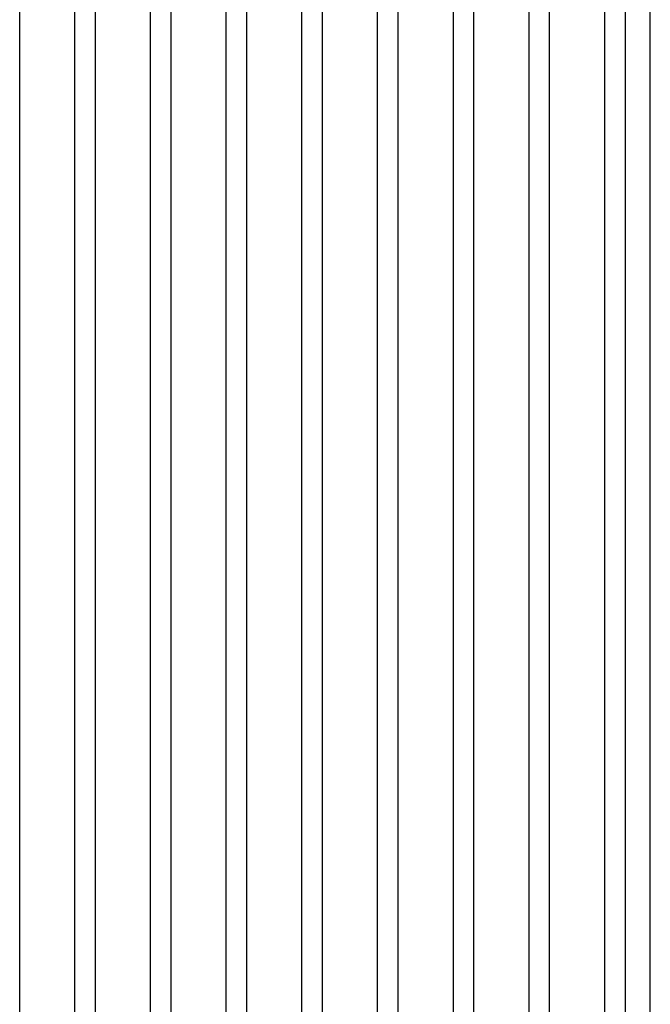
# Model space of a CAD drawing. Header units: millimetres. Extents: x 618 to 1482, y 17 to 575.
# Tile 39 of 90: x 1020 to 1058, y 203 to 263. Entities that reach past the tile are written whole.
import ezdxf

# ---------------------------------------------------------------- set-up
doc = ezdxf.new("R2010")
doc.units = ezdxf.units.MM

# ---------------------------------------------------------------- blocks, each defined once
blk = doc.blocks.new('cu_bee7s_cca__41', base_point=(1238.762, 264.915))
at = {"color": 7, "linetype": 'Continuous'}
for p, q in [((1359.362, 269.54), (1359.362, 582.54)), ((1363.795, 582.54), (1363.795, 269.54)), ((1365.471, 269.54), (1365.471, 582.54)), ((1369.903, 582.54), (1369.903, 269.54)), ((1371.58, 269.54), (1371.58, 582.54)), ((1376.012, 582.54), (1376.012, 269.54)), ((1377.688, 269.54), (1377.688, 582.54)), ((1382.121, 582.54), (1382.121, 269.54)), ((1383.797, 269.54), (1383.797, 582.54)), ((1388.229, 582.54), (1388.229, 269.54)), ((1389.906, 269.54), (1389.906, 582.54)), ((1394.338, 582.54), (1394.338, 269.54)), ((1396.014, 269.54), (1396.014, 582.54)), ((1400.447, 582.54), (1400.447, 269.54)), ((1402.123, 269.54), (1402.123, 582.54)), ((1406.555, 582.54), (1406.555, 269.54)), ((1408.232, 582.54), (1408.232, 269.54)), ((1410.264, 269.54), (1410.264, 582.54))]:
    blk.add_line(p, q, dxfattribs=at)
blk = doc.blocks.new('cu_ATCA-3671__43', base_point=(1219.889, 250.575))
blk.add_blockref('cu_bee7s_cca__41', (1238.762, 264.915))
blk = doc.blocks.new('FRONT1', base_point=(1393.512, 426.04))
blk.add_blockref('cu_ATCA-3671__43', (1219.889, 250.575))

msp = doc.modelspace()

# ---------------------------------------------------------------- block references
at = {"xscale": 0.75, "yscale": 0.75, "zscale": 0.75}
msp.add_blockref('FRONT1', (1045.134, 319.53), dxfattribs=at)

doc.saveas('drawing.dxf')
